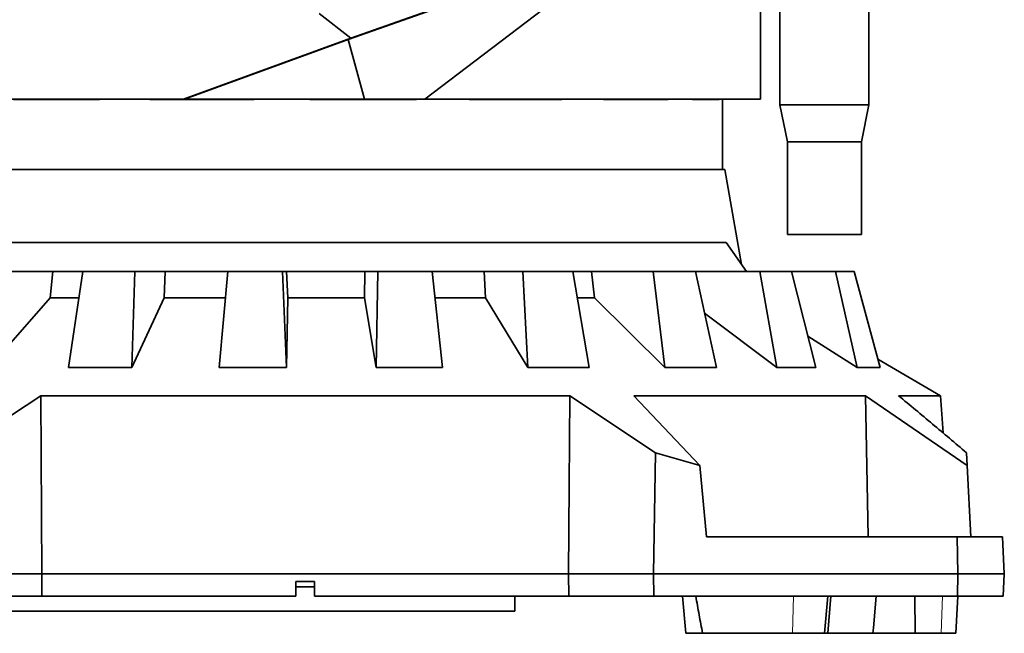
# Model space of a CAD drawing. Header units: millimetres. Extents: x 0 to 11920, y 0 to 8400.
# Tile 15 of 65: x 1990 to 2521, y 4910 to 5241. Entities that reach past the tile are written whole.
import ezdxf

# ---------------------------------------------------------------- set-up
doc = ezdxf.new("R2010")
doc.units = ezdxf.units.MM
doc.header["$LTSCALE"] = 20
doc.styles.add('SLDTEXTSTYLE0', font='TXT', dxfattribs={"width": 0.605})
doc.dimstyles.new('SLDDIMSTYLE1', dxfattribs={"dimtxt": 70, "dimasz": 70, "dimexe": 0, "dimexo": 0.0625, "dimgap": 17.5, "dimtad": 1, "dimdec": 0, "dimrnd": 1e-09, "dimzin": 12, "dimdsep": 46, "dimtxsty": 'SLDTEXTSTYLE0', "dimsah": 1, "dimcen": 0.09, "dimadec": 0, "dimazin": 3, "dimtfac": 1, "dimtofl": 0, "dimtmove": 0, "dimatfit": 3, "dimfxl": 1, "dimfrac": 2, "dimtolj": 1, "dimtzin": 12, "dimarcsym": 0})

# ---------------------------------------------------------------- blocks, each defined once
blk = doc.blocks.new('_D_4')
at = {"color": 7, "linetype": 'Continuous', "lineweight": 0}
for p, q in [((2254.17, 7210.65), (1276, 7210.65)), ((1306, 7210.65), (1306, 4910.26)), ((1784.57, 4910.26), (1276, 4910.26))]:
    blk.add_line(p, q, dxfattribs=at)
at = {"color": 7, "linetype": 'Continuous', "lineweight": 18}
for points in [[(1306, 7210.65), (1296, 7140.65), (1316, 7140.65)], [(1306, 4910.26), (1316, 4980.26), (1296, 4980.26)]]:
    blk.add_solid(points, dxfattribs=at)
at = {"color": 7, "linetype": 'Continuous', "lineweight": 18, "insert": (1215.76, 5953.51), "char_height": 70, "attachment_point": 1, "rotation": 90, "style": 'SLDTEXTSTYLE0'}
blk.add_mtext('2300', dxfattribs=at)

msp = doc.modelspace()

# ---------------------------------------------------------------- linework, layer by layer
at = {"color": 7, "linetype": 'Continuous', "lineweight": 35}
for p, q in [((2454.2, 5332.13), (2168.71, 5231.11)), ((2323.6, 5285.69), (2167.38, 5230.4)), ((2208.59, 5198.26), (2323.6, 5285.69)), ((2389.67, 5271.26), (2389.67, 5198.26)), ((2400.17, 5262.52), (2400.17, 5195.26)), ((2448.17, 5195.26), (2448.17, 5262.52)), ((2151.77, 5244.42), (2168.71, 5231.11)), ((2168.71, 5231.11), (2078.46, 5198.26)), ((2167.38, 5230.4), (2079.05, 5198.26)), ((2176.05, 5198.26), (2167.38, 5230.4)), ((2078.46, 5198.26), (1979, 5198.26)), ((2033.31, 5198.07), (1986.82, 5198.07)), ((2033.31, 5198.07), (2033.31, 5198.26)), ((2060.34, 5198.07), (2060.34, 5198.26)), ((2060.47, 5198.26), (2060.34, 5198.07)), ((2116.68, 5198.07), (2060.34, 5198.07)), ((2079.05, 5198.26), (2078.46, 5198.26)), ((2079.05, 5198.26), (2176.05, 5198.26)), ((2116.68, 5198.07), (2116.64, 5198.26)), ((2116.68, 5198.07), (2116.68, 5198.26)), ((2146.63, 5198.07), (2146.63, 5198.26)), ((2146.69, 5198.26), (2146.63, 5198.07)), ((2204.23, 5198.07), (2146.63, 5198.07)), ((2176.05, 5198.26), (2208.59, 5198.26)), ((2204.23, 5198.07), (2204.12, 5198.26)), ((2204.23, 5198.07), (2204.23, 5198.26)), ((2389.67, 5198.26), (2208.59, 5198.26)), ((2232.54, 5198.07), (2232.54, 5198.26)), ((2282.64, 5198.07), (2232.54, 5198.07)), ((2282.64, 5198.07), (2282.64, 5198.26)), ((2305, 5198.07), (2305, 5198.26)), ((2339.96, 5198.07), (2305, 5198.07)), ((2339.96, 5198.07), (2339.96, 5198.26)), ((2352.97, 5198.07), (2352.97, 5198.26)), ((2367.48, 5198.07), (2352.97, 5198.07)), ((2367.48, 5198.07), (2367.48, 5198.26)), ((2369.17, 5160.26), (2369.17, 5198.26)), ((2400.17, 5195.26), (2404.17, 5175.26)), ((2448.17, 5195.26), (2400.17, 5195.26)), ((2444.17, 5175.26), (2448.17, 5195.26)), ((2404.17, 5175.26), (2404.17, 5125.26)), ((2444.17, 5175.26), (2404.17, 5175.26)), ((2444.17, 5125.26), (2444.17, 5175.26)), ((1917.86, 5160.26), (2370.47, 5160.26)), ((2379.5, 5109.05), (2370.47, 5160.26)), ((2444.17, 5125.26), (2404.17, 5125.26)), ((1912.88, 5121.01), (2371.1, 5121.01)), ((2371.1, 5121.01), (2382.16, 5105.26)), ((1978.74, 5105.26), (2008.09, 5105.26)), ((2006.71, 5091.22), (2008.09, 5105.26)), ((2008.09, 5105.26), (2024.28, 5105.26)), ((2024.28, 5105.26), (2016.45, 5053.65)), ((2052.24, 5105.26), (2024.28, 5105.26)), ((2050.72, 5053.65), (2052.24, 5105.26)), ((2052.24, 5105.26), (2068.55, 5105.26)), ((2068.13, 5091.22), (2068.55, 5105.26)), ((2068.55, 5105.26), (2102.34, 5105.26)), ((2102.36, 5105.26), (2097.82, 5053.65)), ((2131.99, 5105.26), (2102.36, 5105.26)), ((2134.15, 5053.65), (2131.99, 5105.26)), ((2131.99, 5105.26), (2134.15, 5105.26)), ((2134.74, 5091.22), (2134.15, 5105.26)), ((2134.15, 5105.26), (2176.35, 5105.26)), ((2176.09, 5091.22), (2176.35, 5105.26)), ((2176.35, 5105.26), (2183.29, 5105.26)), ((2183.29, 5105.26), (2182.35, 5053.65)), ((2212.58, 5105.26), (2183.29, 5105.26)), ((2218.27, 5053.65), (2212.58, 5105.26)), ((2212.58, 5105.26), (2240.72, 5105.26)), ((2241.46, 5091.22), (2240.72, 5105.26)), ((2240.72, 5105.26), (2261.55, 5105.26)), ((2261.55, 5105.26), (2264.27, 5053.65)), ((2288.51, 5105.26), (2261.55, 5105.26)), ((2297.33, 5053.65), (2288.51, 5105.26)), ((2288.6, 5105.26), (2298.52, 5105.26)), ((2300.21, 5091.22), (2298.52, 5105.26)), ((2298.52, 5105.26), (2331.81, 5105.26)), ((2331.81, 5105.26), (2338.02, 5053.65)), ((2354.59, 5105.26), (2331.81, 5105.26)), ((2365.96, 5053.65), (2354.59, 5105.26)), ((2354.59, 5105.26), (2389.28, 5105.26)), ((2389.28, 5105.26), (2398.55, 5053.65)), ((2406.34, 5105.26), (2389.28, 5105.26)), ((2419.47, 5053.65), (2406.34, 5105.26)), ((2406.34, 5105.26), (2430.05, 5105.26)), ((2430.05, 5105.26), (2441.74, 5053.65)), ((2440.22, 5105.26), (2430.05, 5105.26)), ((2454.22, 5053.65), (2440.22, 5105.26)), ((2006.71, 5091.22), (1973.66, 5053.65)), ((2022.09, 5091.22), (2006.71, 5091.22)), ((2068.13, 5091.22), (2050.72, 5053.65)), ((2101.1, 5091.22), (2068.13, 5091.22)), ((2134.74, 5091.22), (2134.15, 5053.65)), ((2176.09, 5091.22), (2134.74, 5091.22)), ((2182.35, 5053.65), (2176.09, 5091.22)), ((2241.46, 5091.22), (2214.18, 5091.22)), ((2264.27, 5053.65), (2241.46, 5091.22)), ((2300.21, 5091.22), (2291, 5091.22)), ((2338.02, 5053.65), (2300.21, 5091.22)), ((2398.55, 5053.65), (2359.53, 5082.83)), ((2441.74, 5053.65), (2415.18, 5070.49)), ((2453, 5058.15), (2486.79, 5038.35)), ((2016.45, 5053.65), (2050.72, 5053.65)), ((2097.82, 5053.65), (2134.15, 5053.65)), ((2182.35, 5053.65), (2218.27, 5053.65)), ((2264.27, 5053.65), (2297.33, 5053.65)), ((2338.02, 5053.65), (2365.96, 5053.65)), ((2398.55, 5053.65), (2419.47, 5053.65)), ((2441.74, 5053.65), (2454.22, 5053.65)), ((1955.29, 5007.65), (2001.5, 5038.35)), ((2002.17, 4942.26), (2001.5, 5038.35)), ((2001.5, 5038.35), (2286.83, 5038.35)), ((2286.83, 5038.35), (2333.04, 5007.65)), ((2321.45, 5038.35), (2446.33, 5038.35)), ((2356.96, 5000.69), (2321.45, 5038.35)), ((2446.33, 5038.35), (2501.1, 5000.69)), ((2446.33, 5038.35), (2447.7, 4962.26)), ((2464.14, 5038.35), (2486.79, 5038.35)), ((2333.04, 5007.65), (2331.9, 4942.26)), ((2333.04, 5007.65), (2356.96, 5000.69)), ((2501.1, 5000.69), (2500.74, 5007.65)), ((2356.96, 5000.69), (2360.54, 4962.26)), ((2501.1, 5000.69), (2503.12, 4962.26)), ((2360.54, 4962.26), (2495.73, 4962.26)), ((2496.17, 4942.26), (2495.73, 4962.26)), ((2495.73, 4962.26), (2520.12, 4962.26)), ((2520.12, 4962.26), (2521.17, 4942.26)), ((1956.43, 4942.26), (2002.17, 4942.26)), ((2002.08, 4930.26), (2002.17, 4942.26)), ((2002.17, 4942.26), (2286.17, 4942.26)), ((2139.17, 4938.26), (2149.17, 4938.26)), ((2139.17, 4938.26), (2139.17, 4930.26)), ((2149.17, 4930.26), (2149.17, 4938.26)), ((2286.17, 4942.26), (2286.25, 4930.26)), ((2286.17, 4942.26), (2331.9, 4942.26)), ((2331.9, 4942.26), (2332.11, 4930.26)), ((2331.9, 4942.26), (2496.17, 4942.26)), ((2495.9, 4930.26), (2496.17, 4942.26)), ((2521.17, 4942.26), (2496.17, 4942.26)), ((2521.17, 4942.26), (2520.54, 4930.26)), ((2149.17, 4935.26), (2139.17, 4935.26)), ((2002.08, 4930.26), (1956.22, 4930.26)), ((2002.08, 4930.26), (2139.17, 4930.26)), ((2149.17, 4930.26), (2286.25, 4930.26)), ((2257.17, 4930.26), (2257.17, 4922.16)), ((2332.11, 4930.26), (2286.25, 4930.26)), ((2495.9, 4930.26), (2332.11, 4930.26)), ((2347.67, 4930.26), (2349.42, 4910.26)), ((2424.11, 4910.26), (2426.02, 4930.26)), ((2425.92, 4910.26), (2427.67, 4930.26)), ((2450.58, 4913.2), (2452.02, 4930.26)), ((2472.87, 4930.26), (2473.12, 4910.26)), ((2495.07, 4910.26), (2496.11, 4930.26)), ((2520.54, 4930.26), (2495.9, 4930.26)), ((2257.17, 4922.16), (1939.95, 4922.16)), ((2450.34, 4910.26), (2450.6, 4913.2)), ((2358.46, 4910.26), (2349.42, 4910.26)), ((2358.46, 4910.26), (2406.89, 4910.26)), ((2406.89, 4910.26), (2424.11, 4910.26)), ((2425.92, 4910.26), (2424.11, 4910.26)), ((2450.34, 4910.26), (2425.92, 4910.26)), ((2473.12, 4910.26), (2450.34, 4910.26)), ((2473.12, 4910.26), (2487.03, 4910.26)), ((2487.03, 4910.26), (2495.07, 4910.26))]:
    msp.add_line(p, q, dxfattribs=at)
at = {"color": 8, "linetype": 'Continuous', "lineweight": 18}
for p, q in [((2406.89, 4910.26), (2407.53, 4930.26)), ((2487.03, 4910.26), (2487.86, 4930.26))]:
    msp.add_line(p, q, dxfattribs=at)
at = {"color": 7, "linetype": 'Continuous', "lineweight": 35, "flags": 128}
msp.add_lwpolyline([(2286.83, 5038.35), (2286.5, 4990.21), (2286.17, 4942.26)], dxfattribs=at)
at = {"color": 7, "linetype": 'Continuous', "lineweight": 35}
msp.add_ellipse((2217.06, 1401.58), major_axis=(-122.25, 6182.86), ratio=0.068233, start_param=5.335875, end_param=5.339873, dxfattribs=at)
for points, knots in [([(2500.74, 5007.65), (2494.65, 5012.81), (2482.48, 5023.15), (2470.25, 5033.28), (2464.14, 5038.35)], [0, 0, 0, 0, 0.499989, 1, 1, 1, 1]), ([(2354.76, 4930.26), (2355.37, 4926.92), (2356.58, 4920.26), (2357.83, 4913.59), (2358.46, 4910.26)], [0, 0, 0, 0, 0.499966, 1, 1, 1, 1])]:
    msp.add_open_spline(points, degree=3, knots=knots, dxfattribs=at)

# ---------------------------------------------------------------- dimensions: what is measured, and where the dimension line sits
at = {"color": 7, "linetype": 'Continuous', "lineweight": 18}
dim = msp.add_linear_dim(base=(1306, 4910.26), p1=(2258.17, 7210.65), p2=(1788.57, 4910.26), angle=90, dimstyle='SLDDIMSTYLE1', dxfattribs=at)
dim.commit()
dim.dimension.update_dxf_attribs({"geometry": '_D_4', "text_midpoint": (1306, 6060.45), "dimtype": 160})

doc.saveas('drawing.dxf')
